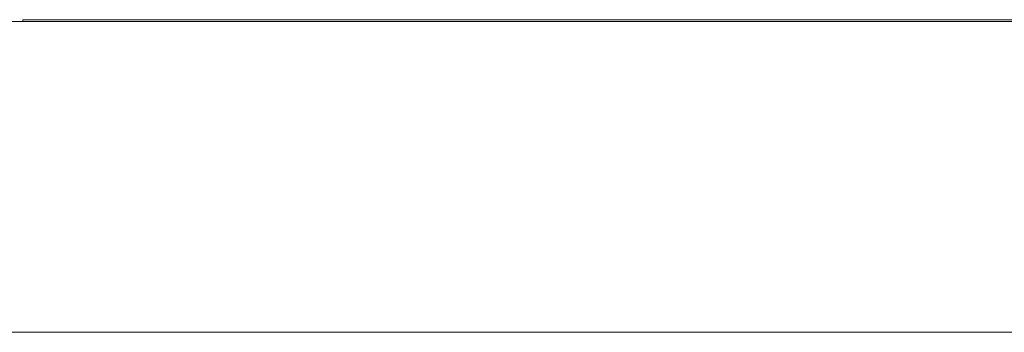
# Model space of a CAD drawing. Header units: inches. Extents: x 513 to 854, y 267 to 501.
# Tile 81 of 214: x 595.44 to 600.51, y 401.88 to 403.49. Entities that reach past the tile are written whole.
import ezdxf

# ---------------------------------------------------------------- set-up
doc = ezdxf.new("R2010")
doc.units = ezdxf.units.IN
doc.header["$MEASUREMENT"] = 0
doc.layers.add('1', color=7, linetype='Continuous')

# ---------------------------------------------------------------- blocks, each defined once
blk = doc.blocks.new('block 1805')
at = {"layer": '1', "color": 155, "lineweight": 18, "true_color": 0x4c7299}
blk.add_lwpolyline([(595.4604, 403.4933), (633.4604, 403.4933)], dxfattribs=at)
blk = doc.blocks.new('block 2000')
at = {"layer": '1', "color": 155, "lineweight": 18, "true_color": 0x4c7299}
blk.add_lwpolyline([(595.4604, 403.4933), (595.4604, 403.4833)], dxfattribs=at)
blk = doc.blocks.new('block 2160')
at = {"layer": '1', "color": 18, "lineweight": 13, "true_color": 0x4c0000}
blk.add_lwpolyline([(672.7983, 403.4833), (559.6768, 403.4833)], dxfattribs=at)
blk = doc.blocks.new('block 2165')
at = {"layer": '1', "color": 18, "lineweight": 13, "true_color": 0x4c0000}
blk.add_lwpolyline([(672.7983, 403.4833), (559.6768, 403.4833)], dxfattribs=at)
blk = doc.blocks.new('block 2295')
at = {"layer": '1', "color": 18, "lineweight": 13, "true_color": 0x4c0000}
blk.add_lwpolyline([(548.3381, 403.4833), (661.4596, 403.4833)], dxfattribs=at)
blk = doc.blocks.new('block 2303')
at = {"layer": '1', "color": 18, "lineweight": 13, "true_color": 0x4c0000}
blk.add_lwpolyline([(599.9792, 403.4833), (600.3792, 403.4833)], dxfattribs=at)
blk = doc.blocks.new('block 2331')
at = {"layer": '1', "color": 18, "lineweight": 13, "true_color": 0x4c0000}
blk.add_lwpolyline([(548.3381, 403.4833), (661.4596, 403.4833)], dxfattribs=at)
blk = doc.blocks.new('block 2334')
at = {"layer": '1', "color": 18, "lineweight": 13, "true_color": 0x4c0000}
blk.add_lwpolyline([(599.9792, 403.4833), (600.3792, 403.4833)], dxfattribs=at)
blk = doc.blocks.new('block 6020')
at = {"layer": '1', "color": 155, "lineweight": 18, "true_color": 0x4c7299}
blk.add_lwpolyline([(672.7983, 403.4833), (559.6768, 403.4833)], dxfattribs=at)
blk = doc.blocks.new('block 6038')
at = {"layer": '1', "color": 155, "lineweight": 18, "true_color": 0x4c7299}
blk.add_lwpolyline([(672.7983, 401.8833), (559.6768, 401.8833)], dxfattribs=at)
blk = doc.blocks.new('block 6041')
at = {"layer": '1', "color": 18, "lineweight": 18, "true_color": 0x4c0000}
for points in [[(672.7983, 403.4833), (596.0046, 403.4833), (576.8061, 403.4833)], [(588.0552, 403.4833), (626.4521, 403.4833), (645.6505, 403.4833)]]:
    blk.add_lwpolyline(points, dxfattribs=at)
blk = doc.blocks.new('block 6060')
at = {"layer": '1', "color": 18, "lineweight": 18, "true_color": 0x4c0000}
blk.add_open_spline([(598.789, 403.4833), (598.7936, 403.4833), (598.7995, 403.4833), (598.7995, 403.4833), (598.7995, 403.4833), (598.8078, 403.4833), (598.8078, 403.4833), (598.8078, 403.4833), (598.8185, 403.4833), (598.8185, 403.4833), (598.8185, 403.4833), (598.8314, 403.4833), (598.8314, 403.4833), (598.8314, 403.4833), (598.8464, 403.4833), (598.8464, 403.4833), (598.8464, 403.4833), (598.8631, 403.4833), (598.8631, 403.4833), (598.8631, 403.4833), (598.8813, 403.4833), (598.8813, 403.4833), (598.8813, 403.4833), (598.9007, 403.4833), (598.9007, 403.4833), (598.9007, 403.4833), (598.9209, 403.4833), (598.9209, 403.4833), (598.9209, 403.4833), (598.9425, 403.4833), (598.9425, 403.4833), (598.9425, 403.4833), (598.9654, 403.4833), (598.9654, 403.4833), (598.9654, 403.4833), (598.9894, 403.4833), (598.9894, 403.4833), (598.9894, 403.4833), (599.0391, 403.4833), (599.0391, 403.4833), (599.0391, 403.4833), (599.0889, 403.4833), (599.0889, 403.4833), (599.0889, 403.4833), (599.1129, 403.4833), (599.1129, 403.4833), (599.1129, 403.4833), (599.1358, 403.4833), (599.1358, 403.4833), (599.1358, 403.4833), (599.1573, 403.4833), (599.1573, 403.4833), (599.1573, 403.4833), (599.1776, 403.4833), (599.1776, 403.4833), (599.1776, 403.4833), (599.197, 403.4833), (599.197, 403.4833), (599.197, 403.4833), (599.2152, 403.4833), (599.2152, 403.4833), (599.2152, 403.4833), (599.2319, 403.4833), (599.2319, 403.4833), (599.2319, 403.4833), (599.2469, 403.4833), (599.2469, 403.4833), (599.2469, 403.4833), (599.2598, 403.4833), (599.2598, 403.4833), (599.2598, 403.4833), (599.2705, 403.4833), (599.2705, 403.4833), (599.2705, 403.4833), (599.2788, 403.4833), (599.2788, 403.4833), (599.2788, 403.4833), (599.2847, 403.4833), (599.2847, 403.4833), (599.2847, 403.4833), (599.2788, 403.4833), (599.2788, 403.4833), (599.2788, 403.4833), (599.2705, 403.4833), (599.2705, 403.4833), (599.2705, 403.4833), (599.2598, 403.4833), (599.2598, 403.4833), (599.2598, 403.4833), (599.2469, 403.4833), (599.2469, 403.4833), (599.2469, 403.4833), (599.2319, 403.4833), (599.2319, 403.4833), (599.2319, 403.4833), (599.2152, 403.4833), (599.2152, 403.4833), (599.2152, 403.4833), (599.197, 403.4833), (599.197, 403.4833), (599.197, 403.4833), (599.1776, 403.4833), (599.1776, 403.4833), (599.1776, 403.4833), (599.1573, 403.4833), (599.1573, 403.4833), (599.1573, 403.4833), (599.1358, 403.4833), (599.1358, 403.4833), (599.1358, 403.4833), (599.1129, 403.4833), (599.1129, 403.4833), (599.1129, 403.4833), (599.0889, 403.4833), (599.0889, 403.4833), (599.0889, 403.4833), (599.0391, 403.4833), (599.0391, 403.4833), (599.0391, 403.4833), (598.9894, 403.4833), (598.9894, 403.4833), (598.9894, 403.4833), (598.9654, 403.4833), (598.9654, 403.4833), (598.9654, 403.4833), (598.9425, 403.4833), (598.9425, 403.4833), (598.9425, 403.4833), (598.9209, 403.4833), (598.9209, 403.4833), (598.9209, 403.4833), (598.9007, 403.4833), (598.9007, 403.4833), (598.9007, 403.4833), (598.8813, 403.4833), (598.8813, 403.4833), (598.8813, 403.4833), (598.8631, 403.4833), (598.8631, 403.4833), (598.8631, 403.4833), (598.8464, 403.4833), (598.8464, 403.4833), (598.8464, 403.4833), (598.8314, 403.4833), (598.8314, 403.4833), (598.8314, 403.4833), (598.8185, 403.4833), (598.8185, 403.4833), (598.8185, 403.4833), (598.8078, 403.4833), (598.8078, 403.4833), (598.8078, 403.4833), (598.7995, 403.4833), (598.7995, 403.4833), (598.7995, 403.4833), (598.7936, 403.4833), (598.7936, 403.4833)], degree=3, knots=[0, 0, 0, 0, 1, 1, 1, 2, 2, 2, 3, 3, 3, 4, 4, 4, 5, 5, 5, 6, 6, 6, 7, 7, 7, 8, 8, 8, 9, 9, 9, 10, 10, 10, 11, 11, 11, 12, 12, 12, 13, 13, 13, 14, 14, 14, 15, 15, 15, 16, 16, 16, 17, 17, 17, 18, 18, 18, 19, 19, 19, 20, 20, 20, 21, 21, 21, 22, 22, 22, 23, 23, 23, 24, 24, 24, 25, 25, 25, 26, 26, 26, 27, 27, 27, 28, 28, 28, 29, 29, 29, 30, 30, 30, 31, 31, 31, 32, 32, 32, 33, 33, 33, 34, 34, 34, 35, 35, 35, 36, 36, 36, 37, 37, 37, 38, 38, 38, 39, 39, 39, 40, 40, 40, 41, 41, 41, 42, 42, 42, 43, 43, 43, 44, 44, 44, 45, 45, 45, 46, 46, 46, 47, 47, 47, 48, 48, 48, 49, 49, 49, 50, 50, 50, 51, 51, 51, 52, 52, 52, 52], dxfattribs=at)
blk = doc.blocks.new('block 6127')
at = {"layer": '1', "color": 18, "lineweight": 18, "true_color": 0x4c0000}
blk.add_open_spline([(596.1307, 403.4833), (596.1353, 403.4833), (596.1412, 403.4833), (596.1412, 403.4833), (596.1412, 403.4833), (596.1495, 403.4833), (596.1495, 403.4833), (596.1495, 403.4833), (596.1602, 403.4833), (596.1602, 403.4833), (596.1602, 403.4833), (596.1731, 403.4833), (596.1731, 403.4833), (596.1731, 403.4833), (596.1881, 403.4833), (596.1881, 403.4833), (596.1881, 403.4833), (596.2048, 403.4833), (596.2048, 403.4833), (596.2048, 403.4833), (596.223, 403.4833), (596.223, 403.4833), (596.223, 403.4833), (596.2424, 403.4833), (596.2424, 403.4833), (596.2424, 403.4833), (596.2626, 403.4833), (596.2626, 403.4833), (596.2626, 403.4833), (596.2842, 403.4833), (596.2842, 403.4833), (596.2842, 403.4833), (596.3071, 403.4833), (596.3071, 403.4833), (596.3071, 403.4833), (596.3311, 403.4833), (596.3311, 403.4833), (596.3311, 403.4833), (596.3808, 403.4833), (596.3808, 403.4833), (596.3808, 403.4833), (596.4306, 403.4833), (596.4306, 403.4833), (596.4306, 403.4833), (596.4546, 403.4833), (596.4546, 403.4833), (596.4546, 403.4833), (596.4775, 403.4833), (596.4775, 403.4833), (596.4775, 403.4833), (596.499, 403.4833), (596.499, 403.4833), (596.499, 403.4833), (596.5193, 403.4833), (596.5193, 403.4833), (596.5193, 403.4833), (596.5387, 403.4833), (596.5387, 403.4833), (596.5387, 403.4833), (596.5569, 403.4833), (596.5569, 403.4833), (596.5569, 403.4833), (596.5736, 403.4833), (596.5736, 403.4833), (596.5736, 403.4833), (596.5886, 403.4833), (596.5886, 403.4833), (596.5886, 403.4833), (596.6015, 403.4833), (596.6015, 403.4833), (596.6015, 403.4833), (596.6122, 403.4833), (596.6122, 403.4833), (596.6122, 403.4833), (596.6205, 403.4833), (596.6205, 403.4833), (596.6205, 403.4833), (596.6264, 403.4833), (596.6264, 403.4833), (596.6264, 403.4833), (596.6205, 403.4833), (596.6205, 403.4833), (596.6205, 403.4833), (596.6122, 403.4833), (596.6122, 403.4833), (596.6122, 403.4833), (596.6015, 403.4833), (596.6015, 403.4833), (596.6015, 403.4833), (596.5886, 403.4833), (596.5886, 403.4833), (596.5886, 403.4833), (596.5736, 403.4833), (596.5736, 403.4833), (596.5736, 403.4833), (596.5569, 403.4833), (596.5569, 403.4833), (596.5569, 403.4833), (596.5387, 403.4833), (596.5387, 403.4833), (596.5387, 403.4833), (596.5193, 403.4833), (596.5193, 403.4833), (596.5193, 403.4833), (596.499, 403.4833), (596.499, 403.4833), (596.499, 403.4833), (596.4775, 403.4833), (596.4775, 403.4833), (596.4775, 403.4833), (596.4546, 403.4833), (596.4546, 403.4833), (596.4546, 403.4833), (596.4306, 403.4833), (596.4306, 403.4833), (596.4306, 403.4833), (596.3808, 403.4833), (596.3808, 403.4833), (596.3808, 403.4833), (596.3311, 403.4833), (596.3311, 403.4833), (596.3311, 403.4833), (596.3071, 403.4833), (596.3071, 403.4833), (596.3071, 403.4833), (596.2842, 403.4833), (596.2842, 403.4833), (596.2842, 403.4833), (596.2626, 403.4833), (596.2626, 403.4833), (596.2626, 403.4833), (596.2424, 403.4833), (596.2424, 403.4833), (596.2424, 403.4833), (596.223, 403.4833), (596.223, 403.4833), (596.223, 403.4833), (596.2048, 403.4833), (596.2048, 403.4833), (596.2048, 403.4833), (596.1881, 403.4833), (596.1881, 403.4833), (596.1881, 403.4833), (596.1731, 403.4833), (596.1731, 403.4833), (596.1731, 403.4833), (596.1602, 403.4833), (596.1602, 403.4833), (596.1602, 403.4833), (596.1495, 403.4833), (596.1495, 403.4833), (596.1495, 403.4833), (596.1412, 403.4833), (596.1412, 403.4833), (596.1412, 403.4833), (596.1353, 403.4833), (596.1353, 403.4833)], degree=3, knots=[0, 0, 0, 0, 1, 1, 1, 2, 2, 2, 3, 3, 3, 4, 4, 4, 5, 5, 5, 6, 6, 6, 7, 7, 7, 8, 8, 8, 9, 9, 9, 10, 10, 10, 11, 11, 11, 12, 12, 12, 13, 13, 13, 14, 14, 14, 15, 15, 15, 16, 16, 16, 17, 17, 17, 18, 18, 18, 19, 19, 19, 20, 20, 20, 21, 21, 21, 22, 22, 22, 23, 23, 23, 24, 24, 24, 25, 25, 25, 26, 26, 26, 27, 27, 27, 28, 28, 28, 29, 29, 29, 30, 30, 30, 31, 31, 31, 32, 32, 32, 33, 33, 33, 34, 34, 34, 35, 35, 35, 36, 36, 36, 37, 37, 37, 38, 38, 38, 39, 39, 39, 40, 40, 40, 41, 41, 41, 42, 42, 42, 43, 43, 43, 44, 44, 44, 45, 45, 45, 46, 46, 46, 47, 47, 47, 48, 48, 48, 49, 49, 49, 50, 50, 50, 51, 51, 51, 52, 52, 52, 52], dxfattribs=at)
blk = doc.blocks.new('block 6256')
at = {"layer": '1', "color": 18, "lineweight": 13, "true_color": 0x4c0000}
for points in [[(672.7983, 403.4833), (596.0046, 403.4833), (576.8061, 403.4833)], [(588.0552, 403.4833), (626.4521, 403.4833), (645.6505, 403.4833)]]:
    blk.add_lwpolyline(points, dxfattribs=at)
blk = doc.blocks.new('block 6307')
at = {"layer": '1', "color": 18, "lineweight": 13, "true_color": 0x4c0000}
blk.add_open_spline([(598.789, 403.4833), (598.7936, 403.4833), (598.7995, 403.4833), (598.7995, 403.4833), (598.7995, 403.4833), (598.8078, 403.4833), (598.8078, 403.4833), (598.8078, 403.4833), (598.8185, 403.4833), (598.8185, 403.4833), (598.8185, 403.4833), (598.8314, 403.4833), (598.8314, 403.4833), (598.8314, 403.4833), (598.8464, 403.4833), (598.8464, 403.4833), (598.8464, 403.4833), (598.8631, 403.4833), (598.8631, 403.4833), (598.8631, 403.4833), (598.8813, 403.4833), (598.8813, 403.4833), (598.8813, 403.4833), (598.9007, 403.4833), (598.9007, 403.4833), (598.9007, 403.4833), (598.9209, 403.4833), (598.9209, 403.4833), (598.9209, 403.4833), (598.9425, 403.4833), (598.9425, 403.4833), (598.9425, 403.4833), (598.9654, 403.4833), (598.9654, 403.4833), (598.9654, 403.4833), (598.9894, 403.4833), (598.9894, 403.4833), (598.9894, 403.4833), (599.0391, 403.4833), (599.0391, 403.4833), (599.0391, 403.4833), (599.0889, 403.4833), (599.0889, 403.4833), (599.0889, 403.4833), (599.1129, 403.4833), (599.1129, 403.4833), (599.1129, 403.4833), (599.1358, 403.4833), (599.1358, 403.4833), (599.1358, 403.4833), (599.1573, 403.4833), (599.1573, 403.4833), (599.1573, 403.4833), (599.1776, 403.4833), (599.1776, 403.4833), (599.1776, 403.4833), (599.197, 403.4833), (599.197, 403.4833), (599.197, 403.4833), (599.2152, 403.4833), (599.2152, 403.4833), (599.2152, 403.4833), (599.2319, 403.4833), (599.2319, 403.4833), (599.2319, 403.4833), (599.2469, 403.4833), (599.2469, 403.4833), (599.2469, 403.4833), (599.2598, 403.4833), (599.2598, 403.4833), (599.2598, 403.4833), (599.2705, 403.4833), (599.2705, 403.4833), (599.2705, 403.4833), (599.2788, 403.4833), (599.2788, 403.4833), (599.2788, 403.4833), (599.2847, 403.4833), (599.2847, 403.4833), (599.2847, 403.4833), (599.2788, 403.4833), (599.2788, 403.4833), (599.2788, 403.4833), (599.2705, 403.4833), (599.2705, 403.4833), (599.2705, 403.4833), (599.2598, 403.4833), (599.2598, 403.4833), (599.2598, 403.4833), (599.2469, 403.4833), (599.2469, 403.4833), (599.2469, 403.4833), (599.2319, 403.4833), (599.2319, 403.4833), (599.2319, 403.4833), (599.2152, 403.4833), (599.2152, 403.4833), (599.2152, 403.4833), (599.197, 403.4833), (599.197, 403.4833), (599.197, 403.4833), (599.1776, 403.4833), (599.1776, 403.4833), (599.1776, 403.4833), (599.1573, 403.4833), (599.1573, 403.4833), (599.1573, 403.4833), (599.1358, 403.4833), (599.1358, 403.4833), (599.1358, 403.4833), (599.1129, 403.4833), (599.1129, 403.4833), (599.1129, 403.4833), (599.0889, 403.4833), (599.0889, 403.4833), (599.0889, 403.4833), (599.0391, 403.4833), (599.0391, 403.4833), (599.0391, 403.4833), (598.9894, 403.4833), (598.9894, 403.4833), (598.9894, 403.4833), (598.9654, 403.4833), (598.9654, 403.4833), (598.9654, 403.4833), (598.9425, 403.4833), (598.9425, 403.4833), (598.9425, 403.4833), (598.9209, 403.4833), (598.9209, 403.4833), (598.9209, 403.4833), (598.9007, 403.4833), (598.9007, 403.4833), (598.9007, 403.4833), (598.8813, 403.4833), (598.8813, 403.4833), (598.8813, 403.4833), (598.8631, 403.4833), (598.8631, 403.4833), (598.8631, 403.4833), (598.8464, 403.4833), (598.8464, 403.4833), (598.8464, 403.4833), (598.8314, 403.4833), (598.8314, 403.4833), (598.8314, 403.4833), (598.8185, 403.4833), (598.8185, 403.4833), (598.8185, 403.4833), (598.8078, 403.4833), (598.8078, 403.4833), (598.8078, 403.4833), (598.7995, 403.4833), (598.7995, 403.4833), (598.7995, 403.4833), (598.7936, 403.4833), (598.7936, 403.4833)], degree=3, knots=[0, 0, 0, 0, 1, 1, 1, 2, 2, 2, 3, 3, 3, 4, 4, 4, 5, 5, 5, 6, 6, 6, 7, 7, 7, 8, 8, 8, 9, 9, 9, 10, 10, 10, 11, 11, 11, 12, 12, 12, 13, 13, 13, 14, 14, 14, 15, 15, 15, 16, 16, 16, 17, 17, 17, 18, 18, 18, 19, 19, 19, 20, 20, 20, 21, 21, 21, 22, 22, 22, 23, 23, 23, 24, 24, 24, 25, 25, 25, 26, 26, 26, 27, 27, 27, 28, 28, 28, 29, 29, 29, 30, 30, 30, 31, 31, 31, 32, 32, 32, 33, 33, 33, 34, 34, 34, 35, 35, 35, 36, 36, 36, 37, 37, 37, 38, 38, 38, 39, 39, 39, 40, 40, 40, 41, 41, 41, 42, 42, 42, 43, 43, 43, 44, 44, 44, 45, 45, 45, 46, 46, 46, 47, 47, 47, 48, 48, 48, 49, 49, 49, 50, 50, 50, 51, 51, 51, 52, 52, 52, 52], dxfattribs=at)
blk = doc.blocks.new('block 6326')
at = {"layer": '1', "color": 18, "lineweight": 13, "true_color": 0x4c0000}
blk.add_open_spline([(596.1307, 403.4833), (596.1353, 403.4833), (596.1412, 403.4833), (596.1412, 403.4833), (596.1412, 403.4833), (596.1495, 403.4833), (596.1495, 403.4833), (596.1495, 403.4833), (596.1602, 403.4833), (596.1602, 403.4833), (596.1602, 403.4833), (596.1731, 403.4833), (596.1731, 403.4833), (596.1731, 403.4833), (596.1881, 403.4833), (596.1881, 403.4833), (596.1881, 403.4833), (596.2048, 403.4833), (596.2048, 403.4833), (596.2048, 403.4833), (596.223, 403.4833), (596.223, 403.4833), (596.223, 403.4833), (596.2424, 403.4833), (596.2424, 403.4833), (596.2424, 403.4833), (596.2626, 403.4833), (596.2626, 403.4833), (596.2626, 403.4833), (596.2842, 403.4833), (596.2842, 403.4833), (596.2842, 403.4833), (596.3071, 403.4833), (596.3071, 403.4833), (596.3071, 403.4833), (596.3311, 403.4833), (596.3311, 403.4833), (596.3311, 403.4833), (596.3808, 403.4833), (596.3808, 403.4833), (596.3808, 403.4833), (596.4306, 403.4833), (596.4306, 403.4833), (596.4306, 403.4833), (596.4546, 403.4833), (596.4546, 403.4833), (596.4546, 403.4833), (596.4775, 403.4833), (596.4775, 403.4833), (596.4775, 403.4833), (596.499, 403.4833), (596.499, 403.4833), (596.499, 403.4833), (596.5193, 403.4833), (596.5193, 403.4833), (596.5193, 403.4833), (596.5387, 403.4833), (596.5387, 403.4833), (596.5387, 403.4833), (596.5569, 403.4833), (596.5569, 403.4833), (596.5569, 403.4833), (596.5736, 403.4833), (596.5736, 403.4833), (596.5736, 403.4833), (596.5886, 403.4833), (596.5886, 403.4833), (596.5886, 403.4833), (596.6015, 403.4833), (596.6015, 403.4833), (596.6015, 403.4833), (596.6122, 403.4833), (596.6122, 403.4833), (596.6122, 403.4833), (596.6205, 403.4833), (596.6205, 403.4833), (596.6205, 403.4833), (596.6264, 403.4833), (596.6264, 403.4833), (596.6264, 403.4833), (596.6205, 403.4833), (596.6205, 403.4833), (596.6205, 403.4833), (596.6122, 403.4833), (596.6122, 403.4833), (596.6122, 403.4833), (596.6015, 403.4833), (596.6015, 403.4833), (596.6015, 403.4833), (596.5886, 403.4833), (596.5886, 403.4833), (596.5886, 403.4833), (596.5736, 403.4833), (596.5736, 403.4833), (596.5736, 403.4833), (596.5569, 403.4833), (596.5569, 403.4833), (596.5569, 403.4833), (596.5387, 403.4833), (596.5387, 403.4833), (596.5387, 403.4833), (596.5193, 403.4833), (596.5193, 403.4833), (596.5193, 403.4833), (596.499, 403.4833), (596.499, 403.4833), (596.499, 403.4833), (596.4775, 403.4833), (596.4775, 403.4833), (596.4775, 403.4833), (596.4546, 403.4833), (596.4546, 403.4833), (596.4546, 403.4833), (596.4306, 403.4833), (596.4306, 403.4833), (596.4306, 403.4833), (596.3808, 403.4833), (596.3808, 403.4833), (596.3808, 403.4833), (596.3311, 403.4833), (596.3311, 403.4833), (596.3311, 403.4833), (596.3071, 403.4833), (596.3071, 403.4833), (596.3071, 403.4833), (596.2842, 403.4833), (596.2842, 403.4833), (596.2842, 403.4833), (596.2626, 403.4833), (596.2626, 403.4833), (596.2626, 403.4833), (596.2424, 403.4833), (596.2424, 403.4833), (596.2424, 403.4833), (596.223, 403.4833), (596.223, 403.4833), (596.223, 403.4833), (596.2048, 403.4833), (596.2048, 403.4833), (596.2048, 403.4833), (596.1881, 403.4833), (596.1881, 403.4833), (596.1881, 403.4833), (596.1731, 403.4833), (596.1731, 403.4833), (596.1731, 403.4833), (596.1602, 403.4833), (596.1602, 403.4833), (596.1602, 403.4833), (596.1495, 403.4833), (596.1495, 403.4833), (596.1495, 403.4833), (596.1412, 403.4833), (596.1412, 403.4833), (596.1412, 403.4833), (596.1353, 403.4833), (596.1353, 403.4833)], degree=3, knots=[0, 0, 0, 0, 1, 1, 1, 2, 2, 2, 3, 3, 3, 4, 4, 4, 5, 5, 5, 6, 6, 6, 7, 7, 7, 8, 8, 8, 9, 9, 9, 10, 10, 10, 11, 11, 11, 12, 12, 12, 13, 13, 13, 14, 14, 14, 15, 15, 15, 16, 16, 16, 17, 17, 17, 18, 18, 18, 19, 19, 19, 20, 20, 20, 21, 21, 21, 22, 22, 22, 23, 23, 23, 24, 24, 24, 25, 25, 25, 26, 26, 26, 27, 27, 27, 28, 28, 28, 29, 29, 29, 30, 30, 30, 31, 31, 31, 32, 32, 32, 33, 33, 33, 34, 34, 34, 35, 35, 35, 36, 36, 36, 37, 37, 37, 38, 38, 38, 39, 39, 39, 40, 40, 40, 41, 41, 41, 42, 42, 42, 43, 43, 43, 44, 44, 44, 45, 45, 45, 46, 46, 46, 47, 47, 47, 48, 48, 48, 49, 49, 49, 50, 50, 50, 51, 51, 51, 52, 52, 52, 52], dxfattribs=at)
blk = doc.blocks.new('block 6493')
at = {"layer": '1', "color": 18, "lineweight": 18, "true_color": 0x4c0000}
blk.add_open_spline([(599.4432, 403.4833), (599.0742, 403.4833), (598.7052, 403.4833), (598.3362, 403.4833), (598.5753, 403.4833), (598.8144, 403.4833), (599.0535, 403.4833), (599.1043, 403.4833), (599.1527, 403.4833), (599.1986, 403.4833), (598.9382, 403.4833), (598.6778, 403.4833), (598.4175, 403.4833), (598.7517, 403.4833), (599.086, 403.4833), (599.4203, 403.4833), (599.1582, 403.4833), (598.8962, 403.4833), (598.6332, 403.4833), (598.6059, 403.4833), (598.5776, 403.4833), (598.5493, 403.4833), (598.8472, 403.4833), (599.1452, 403.4833), (599.4432, 403.4833)], degree=3, knots=[0, 0, 0, 0, 1, 1, 1, 2, 2, 2, 3, 3, 3, 4, 4, 4, 5, 5, 5, 6, 6, 6, 7, 7, 7, 8, 8, 8, 8], dxfattribs=at)
blk = doc.blocks.new('block 6497')
at = {"layer": '1', "color": 18, "lineweight": 18, "true_color": 0x4c0000}
blk.add_open_spline([(598.2484, 403.4833), (597.8794, 403.4833), (597.5104, 403.4833), (597.1414, 403.4833), (597.3805, 403.4833), (597.6196, 403.4833), (597.8588, 403.4833), (597.9095, 403.4833), (597.958, 403.4833), (598.0038, 403.4833), (597.7434, 403.4833), (597.4831, 403.4833), (597.2227, 403.4833), (597.557, 403.4833), (597.8912, 403.4833), (598.2255, 403.4833), (597.9635, 403.4833), (597.7014, 403.4833), (597.4384, 403.4833), (597.4111, 403.4833), (597.3828, 403.4833), (597.3545, 403.4833), (597.6525, 403.4833), (597.9504, 403.4833), (598.2484, 403.4833)], degree=3, knots=[0, 0, 0, 0, 1, 1, 1, 2, 2, 2, 3, 3, 3, 4, 4, 4, 5, 5, 5, 6, 6, 6, 7, 7, 7, 8, 8, 8, 8], dxfattribs=at)
blk = doc.blocks.new('block 6512')
at = {"layer": '1', "color": 18, "lineweight": 18, "true_color": 0x4c0000}
blk.add_open_spline([(599.7115, 403.4833), (599.6194, 403.4833), (599.5732, 403.4833), (599.5732, 403.4833), (599.5732, 403.4833), (599.59, 403.4833), (599.6241, 403.4833), (599.658, 403.4833), (599.709, 403.4833), (599.7759, 403.4833), (599.8431, 403.4833), (599.9278, 403.4833), (600.0295, 403.4833), (600.1047, 403.4833), (600.1706, 403.4833), (600.2272, 403.4833), (600.2836, 403.4833), (600.3307, 403.4833), (600.3676, 403.4833), (600.4045, 403.4833), (600.4335, 403.4833), (600.4546, 403.4833), (600.4758, 403.4833), (600.4861, 403.4833), (600.4861, 403.4833), (600.4861, 403.4833), (600.4693, 403.4833), (600.4356, 403.4833), (600.4019, 403.4833), (600.3511, 403.4833), (600.2841, 403.4833), (600.217, 403.4833), (600.1319, 403.4833), (600.0295, 403.4833), (599.8945, 403.4833), (599.7885, 403.4833), (599.7115, 403.4833)], degree=3, knots=[0, 0, 0, 0, 1, 1, 1, 2, 2, 2, 3, 3, 3, 4, 4, 4, 5, 5, 5, 6, 6, 6, 7, 7, 7, 8, 8, 8, 9, 9, 9, 10, 10, 10, 11, 11, 11, 12, 12, 12, 12], dxfattribs=at)
blk = doc.blocks.new('block 6514')
at = {"layer": '1', "color": 18, "lineweight": 18, "true_color": 0x4c0000}
blk.add_open_spline([(599.8386, 403.4833), (599.7795, 403.4833), (599.7498, 403.4833), (599.7498, 403.4833), (599.7498, 403.4833), (599.7766, 403.4833), (599.8304, 403.4833), (599.8844, 403.4833), (599.9507, 403.4833), (600.0295, 403.4833), (600.1086, 403.4833), (600.1749, 403.4833), (600.2286, 403.4833), (600.2822, 403.4833), (600.3096, 403.4833), (600.3096, 403.4833), (600.3096, 403.4833), (600.2823, 403.4833), (600.2286, 403.4833), (600.1747, 403.4833), (600.1079, 403.4833), (600.0277, 403.4833), (599.9489, 403.4833), (599.8859, 403.4833), (599.8386, 403.4833)], degree=3, knots=[0, 0, 0, 0, 1, 1, 1, 2, 2, 2, 3, 3, 3, 4, 4, 4, 5, 5, 5, 6, 6, 6, 7, 7, 7, 8, 8, 8, 8], dxfattribs=at)
blk = doc.blocks.new('block 6565')
at = {"layer": '1', "color": 18, "lineweight": 18, "true_color": 0x4c0000}
blk.add_open_spline([(599.9842, 403.4833), (599.9262, 403.4833), (599.8682, 403.4833), (599.8102, 403.4833), (599.9008, 403.4833), (599.9913, 403.4833), (600.0818, 403.4833), (600.1893, 403.4833), (600.2968, 403.4833), (600.4043, 403.4833), (600.4343, 403.4833), (600.4559, 403.4833), (600.4695, 403.4833), (600.4848, 403.4833), (600.5092, 403.4833), (600.542, 403.4833), (600.6501, 403.4833), (600.7595, 403.4833), (600.8683, 403.4833), (600.9492, 403.4833), (601.0301, 403.4833), (601.111, 403.4833), (601.0529, 403.4833), (600.995, 403.4833), (600.937, 403.4833), (600.805, 403.4833), (600.673, 403.4833), (600.5409, 403.4833), (600.4868, 403.4833), (600.4326, 403.4833), (600.3785, 403.4833), (600.2471, 403.4833), (600.1156, 403.4833), (599.9842, 403.4833)], degree=3, knots=[0, 0, 0, 0, 1, 1, 1, 2, 2, 2, 3, 3, 3, 4, 4, 4, 5, 5, 5, 6, 6, 6, 7, 7, 7, 8, 8, 8, 9, 9, 9, 10, 10, 10, 11, 11, 11, 11], dxfattribs=at)
blk = doc.blocks.new('block 6566')
at = {"layer": '1', "color": 18, "lineweight": 18, "true_color": 0x4c0000}
blk.add_open_spline([(599.6095, 403.4833), (599.438, 403.4833), (599.2666, 403.4833), (599.0952, 403.4833), (599.2666, 403.4833), (599.438, 403.4833), (599.6095, 403.4833)], degree=3, knots=[0, 0, 0, 0, 1, 1, 1, 2, 2, 2, 2], dxfattribs=at)
blk = doc.blocks.new('block 6567')
at = {"layer": '1', "color": 18, "lineweight": 18, "true_color": 0x4c0000}
blk.add_open_spline([(598.6508, 403.4833), (598.5907, 403.4833), (598.5306, 403.4833), (598.4705, 403.4833), (598.3209, 403.4833), (598.1712, 403.4833), (598.0215, 403.4833), (598.3815, 403.4833), (598.7415, 403.4833), (599.1015, 403.4833), (598.9513, 403.4833), (598.801, 403.4833), (598.6507, 403.4833)], degree=3, knots=[0, 0, 0, 0, 1, 1, 1, 2, 2, 2, 3, 3, 3, 4, 4, 4, 4], dxfattribs=at)
blk = doc.blocks.new('block 6568')
at = {"layer": '1', "color": 18, "lineweight": 18, "true_color": 0x4c0000}
blk.add_open_spline([(598.0504, 403.4833), (597.7666, 403.4833), (597.4827, 403.4833), (597.1988, 403.4833), (597.2589, 403.4833), (597.3189, 403.4833), (597.379, 403.4833), (597.6028, 403.4833), (597.8266, 403.4833), (598.0505, 403.4833)], degree=3, knots=[0, 0, 0, 0, 1, 1, 1, 2, 2, 2, 3, 3, 3, 3], dxfattribs=at)

msp = doc.modelspace()

# ---------------------------------------------------------------- block references
at = {"layer": '1'}
for name in ['block 6041', 'block 6256', 'block 2295', 'block 2331', 'block 2160', 'block 2165', 'block 6020', 'block 1805', 'block 2000', 'block 6127', 'block 6326', 'block 6497', 'block 6568', 'block 6567', 'block 6493', 'block 6060', 'block 6307', 'block 6566', 'block 6512', 'block 6514', 'block 6565', 'block 2303', 'block 2334', 'block 6038']:
    msp.add_blockref(name, (0, 0), dxfattribs=at)

doc.saveas('drawing.dxf')
